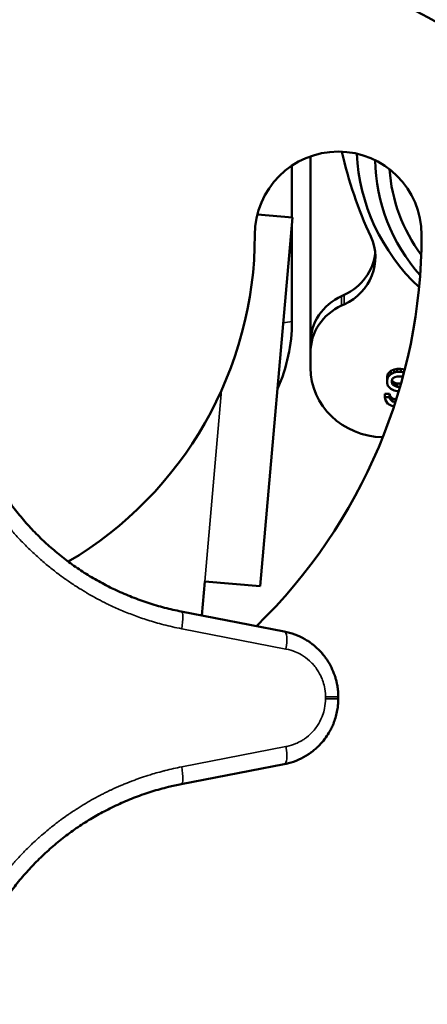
# Paper-space layout 'Sheet_1' of a CAD drawing. Header units: millimetres. Extents: x 0 to 118, y 0 to 118.
# Tile 166 of 206: x 61.085 to 61.951, y 55.441 to 57.535. Entities that reach past the tile are written whole.
import ezdxf

# ---------------------------------------------------------------- set-up
doc = ezdxf.new("R2010")
doc.units = ezdxf.units.MM
doc.layers.add('Visible (ANSI)', color=7, linetype='Continuous', lineweight=50)
doc.layers.add('Visible Narrow (ANSI)', color=7, linetype='Continuous', lineweight=35)

psp = doc.layouts.new('Sheet_1')

# ---------------------------------------------------------------- linework, layer by layer
at = {"layer": 'Visible (ANSI)'}
for p, q in [((61.70298, 57.24415), (61.70298, 56.84744)), ((61.66361, 57.22443), (61.66361, 57.11446)), ((61.59036, 57.12087), (61.66488, 57.11435)), ((61.66488, 57.11435), (61.59625, 56.32994)), ((61.66361, 57.09991), (61.66361, 56.89295)), ((61.77466, 56.94964), (61.76928, 56.94717)), ((61.76928, 56.92698), (61.77466, 56.92944)), ((61.70298, 56.82724), (61.70298, 56.84744)), ((61.70298, 56.79483), (61.70298, 56.82724)), ((61.86742, 56.78159), (61.86578, 56.7753)), ((61.87398, 56.78789), (61.86742, 56.78159)), ((61.86742, 56.77486), (61.86742, 56.78159)), ((61.86742, 56.77486), (61.87398, 56.78116)), ((61.88054, 56.79104), (61.87398, 56.78789)), ((61.87398, 56.78116), (61.87398, 56.78789)), ((61.87398, 56.78116), (61.88054, 56.78431)), ((61.88711, 56.79261), (61.88054, 56.79104)), ((61.88054, 56.78431), (61.88054, 56.79104)), ((61.88054, 56.78431), (61.88711, 56.78588)), ((61.88711, 56.79261), (61.89531, 56.79261)), ((61.88711, 56.78588), (61.88711, 56.79261)), ((61.88711, 56.78588), (61.89531, 56.78588)), ((61.90342, 56.79106), (61.89531, 56.79261)), ((61.89531, 56.78588), (61.89531, 56.79261)), ((61.89531, 56.78588), (61.90177, 56.78464)), ((61.86578, 56.76856), (61.86578, 56.7753)), ((61.86578, 56.76856), (61.86742, 56.77486)), ((61.86578, 56.76227), (61.86578, 56.76856)), ((61.86742, 56.75597), (61.86578, 56.76227)), ((61.87726, 56.77171), (61.87562, 56.76699)), ((61.87562, 56.76699), (61.87562, 56.76384)), ((61.87562, 56.76384), (61.87726, 56.75912)), ((61.87726, 56.76585), (61.87624, 56.76878)), ((61.88218, 56.77486), (61.87726, 56.77171)), ((61.88218, 56.7627), (61.87726, 56.76585)), ((61.87726, 56.75912), (61.87726, 56.76585)), ((61.87726, 56.75912), (61.88218, 56.75597)), ((61.88711, 56.77644), (61.88218, 56.77486)), ((61.88711, 56.76113), (61.88218, 56.7627)), ((61.88218, 56.75597), (61.88218, 56.7627)), ((61.89695, 56.77644), (61.88711, 56.77644)), ((61.88711, 56.76113), (61.89539, 56.76113)), ((61.88711, 56.7544), (61.88711, 56.76113)), ((61.8994, 56.77565), (61.89695, 56.77644)), ((61.86086, 56.73909), (61.8707, 56.73909)), ((61.86086, 56.73236), (61.86086, 56.73909)), ((61.87398, 56.74967), (61.86742, 56.75597)), ((61.87234, 56.73436), (61.8707, 56.73909)), ((61.8707, 56.73236), (61.8707, 56.73909)), ((61.88054, 56.74652), (61.87398, 56.74967)), ((61.88711, 56.74495), (61.88054, 56.74652)), ((61.88218, 56.75597), (61.88711, 56.7544)), ((61.88711, 56.7544), (61.89347, 56.7544)), ((61.89069, 56.74495), (61.88711, 56.74495)), ((61.8625, 56.72606), (61.86086, 56.73236)), ((61.86086, 56.73236), (61.8707, 56.73236)), ((61.86742, 56.71819), (61.8625, 56.72606)), ((61.87562, 56.71346), (61.86742, 56.71819)), ((61.8707, 56.73236), (61.87234, 56.72763)), ((61.87726, 56.72964), (61.87234, 56.73436)), ((61.87234, 56.72763), (61.87234, 56.73436)), ((61.87234, 56.72763), (61.87726, 56.72291)), ((61.88382, 56.72807), (61.87726, 56.72964)), ((61.87726, 56.72291), (61.87726, 56.72964)), ((61.87726, 56.72291), (61.8834, 56.72144)), ((61.88382, 56.72807), (61.88551, 56.72807)), ((61.88382, 56.72276), (61.88382, 56.72807)), ((61.8805, 56.71253), (61.87562, 56.71346)), ((61.47859, 56.34024), (61.47227, 56.26798)), ((61.59625, 56.32994), (61.47859, 56.34024)), ((61.4286, 56.27646), (61.64731, 56.23401)), ((61.64731, 55.95173), (61.4286, 55.90928))]:
    psp.add_line(p, q, dxfattribs=at)
for centre, radius, start, end in [((60.77779, 55.33601), 2.49714, 56.57894, 123.42106), ((61.76204, 57.07712), 0.17717, 0, 180), ((60.77779, 57.07712), 0.80709, 300.59651, 0), ((60.77779, 57.07712), 1.16142, 314.26675, 0), ((60.77779, 56.09287), 0.98425, 359.86363, 0.13637)]:
    psp.add_arc(centre, radius, start, end, dxfattribs=at)
for centre, major_axis, ratio, start_param, end_param in [((62.74039, 57.44559), (-0.99173, 0), 0.9396926, 0.2069355, 0.410725), ((62.25417, 57.26653), (-0.45276, 0), 0.9396926, 0.0393913, 0.7849064), ((62.25417, 57.2396), (-0.41339, 0), 0.9396926, 0.0097387, 0.6926702), ((62.25417, 57.2396), (-0.38386, 0), 0.9396926, 0.0633706, 0.6049092), ((61.72285, 57.02918), (0.11811, 0), 0.9396926, 5.1665237, 6.6939103), ((61.72285, 57.04938), (0.11811, 0), 0.9396926, 5.1665237, 6.1920667), ((61.82109, 56.84744), (-0.11811, 0), 0.9396926, 5.1665237, 6.2831853), ((61.82109, 56.82724), (-0.11811, 0), 0.9396926, 5.1665237, 6.2831853), ((61.26991, 56.89295), (0.3937, 0), 0.9396926, 5.8861764, 6.2831853), ((61.86047, 56.79483), (-0.15748, 0), 0.9396926, 0, 1.5461378), ((61.63981, 55.99038), (0.0075, -0.03865), 0.2739347, 0.0000265, 0.0000368)]:
    psp.add_ellipse(centre, major_axis=major_axis, ratio=ratio, start_param=start_param, end_param=end_param, dxfattribs=at)
for points, knots in [([(61.4286, 56.27646), (61.41672, 56.27876), (61.4049, 56.28144), (61.38141, 56.28751), (61.36975, 56.29092), (61.34664, 56.29845), (61.33518, 56.30257), (61.31254, 56.31153), (61.30134, 56.31637), (61.28169, 56.32558), (61.27318, 56.32983), (61.25431, 56.33982), (61.244, 56.34568), (61.22375, 56.35802), (61.2138, 56.3645), (61.19431, 56.37805), (61.18476, 56.38512), (61.1661, 56.39983), (61.15699, 56.40747), (61.1397, 56.42289), (61.13149, 56.43064), (61.11511, 56.44702), (61.10697, 56.45568), (61.09121, 56.47346), (61.0836, 56.48259), (61.06895, 56.50129), (61.06191, 56.51085), (61.04842, 56.53038), (61.04198, 56.54035), (61.03001, 56.56013), (61.02445, 56.56994), (61.01344, 56.59073), (61.00804, 56.60176), (60.99793, 56.62411), (60.99323, 56.63544), (60.98455, 56.65835), (60.98057, 56.66992), (60.97334, 56.69328), (60.97009, 56.70506), (60.96506, 56.7258), (60.96311, 56.73472), (60.96138, 56.74367)], [0, 0, 0, 0, 0.0524656, 0.0524656, 0.1048244, 0.1048244, 0.1571231, 0.1571231, 0.2093467, 0.2093467, 0.25, 0.25, 0.3005574, 0.3005574, 0.3510801, 0.3510801, 0.4015822, 0.4015822, 0.4520743, 0.4520743, 0.5, 0.5, 0.5504569, 0.5504569, 0.6009342, 0.6009342, 0.6514207, 0.6514207, 0.7019471, 0.7019471, 0.75, 0.75, 0.8024856, 0.8024856, 0.8550681, 0.8550681, 0.9077038, 0.9077038, 0.960444, 0.960444, 1, 1, 1, 1]), ([(61.64731, 56.23401), (61.6626, 56.23104), (61.67761, 56.22545), (61.69402, 56.21598), (61.69682, 56.21422), (61.69956, 56.21237)], [0, 0, 0, 0, 0.12116656, 0.12116656, 0.14673944, 0.14673944, 0.14673944, 0.14673944]), ([(61.73831, 56.17338), (61.73829, 56.1734), (61.73828, 56.17342), (61.73827, 56.17344), (61.73684, 56.17558), (61.73534, 56.1777), (61.73377, 56.1798), (61.7322, 56.1819), (61.73056, 56.18398), (61.72884, 56.18602), (61.72713, 56.18806), (61.72535, 56.19007), (61.7235, 56.19202), (61.72261, 56.19297), (61.7217, 56.19391), (61.72078, 56.19484), (61.72069, 56.19493), (61.72059, 56.19503), (61.7205, 56.19512), (61.71857, 56.19705), (61.71658, 56.19892), (61.71454, 56.20074), (61.7125, 56.20256), (61.71041, 56.20431), (61.70828, 56.206), (61.70614, 56.20769), (61.70396, 56.20932), (61.70175, 56.21087), (61.70102, 56.21138), (61.70029, 56.21188), (61.69956, 56.21237)], [0.43423578, 0.43423578, 0.43423578, 0.43423578, 0.43460894, 0.43460894, 0.43460894, 0.47385228, 0.47385228, 0.47385228, 0.51309234, 0.51309234, 0.51309234, 0.55237613, 0.55237613, 0.55237613, 0.57142857, 0.57142857, 0.57142857, 0.57339483, 0.57339483, 0.57339483, 0.61317714, 0.61317714, 0.61317714, 0.65312627, 0.65312627, 0.65312627, 0.6932983, 0.6932983, 0.6932983, 0.70653124, 0.70653124, 0.70653124, 0.70653124]), ([(61.76204, 56.09521), (61.76203, 56.09914), (61.76185, 56.10305), (61.76153, 56.1069), (61.76121, 56.11067), (61.76074, 56.11439), (61.76013, 56.11804), (61.75985, 56.11974), (61.75954, 56.12142), (61.7592, 56.12308), (61.75911, 56.12355), (61.75901, 56.12401), (61.75891, 56.12448), (61.75835, 56.12711), (61.75772, 56.1297), (61.75702, 56.13226), (61.75631, 56.13484), (61.75554, 56.13739), (61.75469, 56.13991), (61.75464, 56.14006), (61.75459, 56.14021), (61.75454, 56.14036)], [0, 0, 0, 0, 0.05869614, 0.05869614, 0.05869614, 0.11619309, 0.11619309, 0.11619309, 0.14285714, 0.14285714, 0.14285714, 0.15034715, 0.15034715, 0.15034715, 0.19272619, 0.19272619, 0.19272619, 0.23557124, 0.23557124, 0.23557124, 0.23814974, 0.23814974, 0.23814974, 0.23814974]), ([(61.76204, 56.09053), (61.76203, 56.08703), (61.76189, 56.08354), (61.76136, 56.07659), (61.76097, 56.07314), (61.76011, 56.06748), (61.75972, 56.06525), (61.75928, 56.06304)], [0, 0, 0, 0, 0.05293102, 0.05293102, 0.10600231, 0.10600231, 0.14086333, 0.14086333, 0.14086333, 0.14086333]), ([(61.75169, 56.03769), (61.75151, 56.03727), (61.75134, 56.03684), (61.74991, 56.03339), (61.74854, 56.0304), (61.74559, 56.02452), (61.74402, 56.02162), (61.74234, 56.01878)], [0.27856113, 0.27856113, 0.27856113, 0.27856113, 0.28571429, 0.28571429, 0.33652221, 0.33652221, 0.38716878, 0.38716878, 0.38716878, 0.38716878]), ([(61.72225, 55.99239), (61.72159, 55.99171), (61.72092, 55.99104), (61.71792, 55.98805), (61.71551, 55.98582), (61.71055, 55.98153), (61.708, 55.97947), (61.70317, 55.97585), (61.70092, 55.97426), (61.69853, 55.97267), (61.69842, 55.9726), (61.69832, 55.97253)], [0.55691646, 0.55691646, 0.55691646, 0.55691646, 0.57142857, 0.57142857, 0.62162515, 0.62162515, 0.67189024, 0.67189024, 0.71428571, 0.71428571, 0.7162583, 0.7162583, 0.7162583, 0.7162583]), ([(61.69832, 55.97253), (61.68543, 55.96404), (61.671, 55.95762), (61.65322, 55.95297), (61.65027, 55.9523), (61.64731, 55.95173)], [0, 0, 0, 0, 0.1194086, 0.1194086, 0.14290544, 0.14290544, 0.14290544, 0.14290544]), ([(60.96138, 55.44206), (60.96369, 55.45399), (60.96638, 55.46588), (60.9725, 55.48948), (60.97592, 55.50119), (60.9835, 55.52441), (60.98766, 55.53592), (60.99668, 55.55867), (61.00155, 55.56991), (61.01071, 55.58938), (61.01485, 55.59767), (61.02473, 55.61632), (61.03058, 55.62662), (61.04291, 55.64686), (61.04939, 55.6568), (61.06293, 55.67629), (61.07, 55.68584), (61.0847, 55.70449), (61.09234, 55.71359), (61.10776, 55.7309), (61.11552, 55.73912), (61.13192, 55.75552), (61.14058, 55.76367), (61.15837, 55.77943), (61.1675, 55.78705), (61.1862, 55.8017), (61.19577, 55.80874), (61.21531, 55.82224), (61.22528, 55.82869), (61.24506, 55.84065), (61.25485, 55.8462), (61.27559, 55.85718), (61.28656, 55.86256), (61.30882, 55.87263), (61.32009, 55.87731), (61.34289, 55.88597), (61.35442, 55.88994), (61.37767, 55.89716), (61.38939, 55.9004), (61.41029, 55.9055), (61.41943, 55.9075), (61.4286, 55.90928)], [0, 0, 0, 0, 0.0527307, 0.0527307, 0.1053505, 0.1053505, 0.1579077, 0.1579077, 0.210386, 0.210386, 0.25, 0.25, 0.3005369, 0.3005369, 0.3510386, 0.3510386, 0.4015192, 0.4015192, 0.4519895, 0.4519895, 0.5, 0.5, 0.5504744, 0.5504744, 0.6009684, 0.6009684, 0.6514715, 0.6514715, 0.7020139, 0.7020139, 0.75, 0.75, 0.8022522, 0.8022522, 0.854597, 0.854597, 0.9069925, 0.9069925, 0.9594896, 0.9594896, 1, 1, 1, 1])]:
    psp.add_open_spline(points, degree=3, knots=knots, dxfattribs=at)
for points in [[(61.73831, 56.17338), (61.74508, 56.1632), (61.7506, 56.152), (61.75454, 56.14036)], [(61.75928, 56.06304), (61.75755, 56.05439), (61.75499, 56.04586), (61.75169, 56.03769)], [(61.74234, 56.01878), (61.7367, 56.00924), (61.72991, 56.00032), (61.72225, 55.99239)]]:
    psp.add_open_spline(points, degree=3, dxfattribs=at)
at = {"layer": 'Visible Narrow (ANSI)'}
for p, q in [((61.76928, 56.94717), (61.76928, 56.92698)), ((61.77466, 56.92944), (61.77466, 56.94964)), ((61.51415, 56.74674), (61.47859, 56.34024)), ((61.65101, 56.19669), (61.42945, 56.23969)), ((61.73495, 56.09515), (61.76204, 56.09521)), ((61.76204, 56.09053), (61.73495, 56.09059)), ((61.42945, 55.94604), (61.65101, 55.98904))]:
    psp.add_line(p, q, dxfattribs=at)
psp.add_arc((60.77779, 56.09287), 0.95716, 359.86363, 0.13637, dxfattribs=at)
for centre, major_axis, ratio, start_param, end_param in [((61.42109, 56.23781), (0.0075, 0.03865), 0.2001097, 4.7999261, 6.2831853), ((61.63981, 56.19536), (0.0075, 0.03865), 0.2739347, 4.7999261, 6.2831853), ((61.63981, 55.99038), (0.0075, -0.03865), 0.2739347, 0.0000103, 1.4832592), ((61.42109, 55.94793), (0.0075, -0.03865), 0.2001097, 0, 1.4832592)]:
    psp.add_ellipse(centre, major_axis=major_axis, ratio=ratio, start_param=start_param, end_param=end_param, dxfattribs=at)
psp.add_open_spline([(61.64525, 56.89004), (61.65124, 56.89106), (61.65736, 56.89203), (61.66361, 56.89295)], degree=3, dxfattribs=at)
for points, knots in [([(60.92461, 56.74453), (60.92698, 56.73234), (60.9296, 56.72076), (60.93236, 56.70981), (60.93265, 56.70868), (60.93293, 56.70756), (60.93322, 56.70644), (60.93631, 56.6945), (60.93956, 56.68333), (60.94293, 56.67275), (60.94629, 56.66216), (60.94977, 56.65217), (60.95333, 56.64264), (60.9569, 56.63311), (60.96055, 56.62403), (60.96428, 56.61529), (60.96802, 56.60656), (60.97184, 56.59816), (60.97574, 56.59002), (60.97965, 56.58189), (60.98364, 56.57401), (60.98772, 56.56635), (60.99111, 56.55998), (60.99456, 56.55375), (60.99808, 56.54763), (60.9988, 56.54638), (60.99952, 56.54514), (61.00025, 56.5439), (61.00453, 56.53659), (61.00891, 56.52943), (61.0134, 56.5224), (61.01696, 56.51684), (61.02058, 56.51136), (61.02429, 56.50594), (61.02527, 56.5045), (61.02626, 56.50306), (61.02726, 56.50163), (61.032, 56.49481), (61.03688, 56.48809), (61.0419, 56.48145), (61.04691, 56.47481), (61.05208, 56.46825), (61.05738, 56.46177), (61.06269, 56.45529), (61.06814, 56.4489), (61.07373, 56.44259), (61.07933, 56.43629), (61.08506, 56.43008), (61.09092, 56.42398), (61.09678, 56.41789), (61.10276, 56.4119), (61.10885, 56.40605), (61.11494, 56.40019), (61.12115, 56.39446), (61.12744, 56.38887), (61.13374, 56.38329), (61.14013, 56.37783), (61.14661, 56.37253), (61.15309, 56.36722), (61.15965, 56.36206), (61.16629, 56.35704), (61.17117, 56.35335), (61.1761, 56.34973), (61.18108, 56.34619), (61.18287, 56.34492), (61.18467, 56.34365), (61.18648, 56.34239), (61.1933, 56.33764), (61.20021, 56.33303), (61.20725, 56.32853), (61.21322, 56.32471), (61.21927, 56.32098), (61.22543, 56.31733), (61.22653, 56.31667), (61.22764, 56.31602), (61.22876, 56.31537), (61.23442, 56.31205), (61.24017, 56.3088), (61.24604, 56.30561), (61.24775, 56.30468), (61.24946, 56.30376), (61.25119, 56.30284), (61.25743, 56.29952), (61.2638, 56.29626), (61.27033, 56.29306), (61.27183, 56.29232), (61.27334, 56.29159), (61.27485, 56.29087), (61.28298, 56.28696), (61.29137, 56.28315), (61.3001, 56.27941), (61.30883, 56.27568), (61.3179, 56.27203), (61.32743, 56.26846), (61.33696, 56.2649), (61.34694, 56.26142), (61.35752, 56.25805), (61.3681, 56.25469), (61.37928, 56.25143), (61.39124, 56.24833), (61.4032, 56.24524), (61.41594, 56.24231), (61.42945, 56.23969)], [0, 0, 0, 0, 0.0335748, 0.0335748, 0.0335748, 0.037037, 0.037037, 0.037037, 0.0740741, 0.0740741, 0.0740741, 0.1111111, 0.1111111, 0.1111111, 0.1481481, 0.1481481, 0.1481481, 0.1851852, 0.1851852, 0.1851852, 0.2222222, 0.2222222, 0.2222222, 0.2529801, 0.2529801, 0.2529801, 0.2592593, 0.2592593, 0.2592593, 0.2962963, 0.2962963, 0.2962963, 0.3255643, 0.3255643, 0.3255643, 0.3333333, 0.3333333, 0.3333333, 0.3703704, 0.3703704, 0.3703704, 0.4074074, 0.4074074, 0.4074074, 0.4444444, 0.4444444, 0.4444444, 0.4814815, 0.4814815, 0.4814815, 0.5185185, 0.5185185, 0.5185185, 0.5555556, 0.5555556, 0.5555556, 0.5925926, 0.5925926, 0.5925926, 0.6296296, 0.6296296, 0.6296296, 0.6568596, 0.6568596, 0.6568596, 0.6666667, 0.6666667, 0.6666667, 0.7037037, 0.7037037, 0.7037037, 0.7350993, 0.7350993, 0.7350993, 0.7407407, 0.7407407, 0.7407407, 0.7694261, 0.7694261, 0.7694261, 0.7777778, 0.7777778, 0.7777778, 0.8079105, 0.8079105, 0.8079105, 0.8148148, 0.8148148, 0.8148148, 0.8518519, 0.8518519, 0.8518519, 0.8888889, 0.8888889, 0.8888889, 0.9259259, 0.9259259, 0.9259259, 0.962963, 0.962963, 0.962963, 1, 1, 1, 1]), ([(61.65101, 56.19669), (61.65772, 56.19539), (61.66432, 56.19342), (61.67518, 56.18895), (61.67956, 56.18678), (61.68538, 56.18336), (61.68696, 56.18238), (61.69426, 56.17754), (61.69965, 56.17315), (61.70672, 56.16608), (61.70879, 56.16382), (61.71318, 56.15857), (61.71545, 56.15553), (61.72114, 56.147), (61.72423, 56.14127), (61.72742, 56.13372), (61.72804, 56.13214), (61.73029, 56.12599), (61.73164, 56.12131), (61.734, 56.11029), (61.73475, 56.10388), (61.73493, 56.09669), (61.73494, 56.09592), (61.73495, 56.09515)], [0.00000001, 0.00000001, 0.00000001, 0.00000001, 0.14618123, 0.14618123, 0.25, 0.25, 0.28933425, 0.28933425, 0.43552187, 0.43552187, 0.5, 0.5, 0.57932291, 0.57932291, 0.71464924, 0.71464924, 0.75, 0.75, 0.85090309, 0.85090309, 0.98396906, 0.98396906, 1, 1, 1, 1]), ([(61.73495, 56.09059), (61.73493, 56.08386), (61.73425, 56.07712), (61.73189, 56.0653), (61.73045, 56.06017), (61.72822, 56.05407), (61.72779, 56.05296), (61.72486, 56.04574), (61.7218, 56.03987), (61.71594, 56.03085), (61.71345, 56.02748), (61.70922, 56.02243), (61.70761, 56.02064), (61.70121, 56.01399), (61.696, 56.00956), (61.68827, 56.00419), (61.68606, 56.00277), (61.67995, 55.99918), (61.67597, 55.99717), (61.66577, 55.99283), (61.65942, 55.99083), (61.65231, 55.9893), (61.65166, 55.98917), (61.65101, 55.98904)], [0, 0, 0, 0, 0.13965777, 0.13965777, 0.25, 0.25, 0.27486857, 0.27486857, 0.41224395, 0.41224395, 0.5, 0.5, 0.55063108, 0.55063108, 0.6942739, 0.6942739, 0.75, 0.75, 0.84452059, 0.84452059, 0.98582717, 0.98582717, 1, 1, 1, 1]), ([(61.42945, 55.94604), (61.42339, 55.94487), (61.41748, 55.94363), (61.41172, 55.94234), (61.40582, 55.94102), (61.40007, 55.93964), (61.39448, 55.93823), (61.39346, 55.93797), (61.39244, 55.93771), (61.39143, 55.93745), (61.38846, 55.93668), (61.38553, 55.9359), (61.38265, 55.93511), (61.37777, 55.93378), (61.37303, 55.93242), (61.36839, 55.93104), (61.36476, 55.92995), (61.3612, 55.92885), (61.35771, 55.92774), (61.35153, 55.92578), (61.34554, 55.92377), (61.33973, 55.92173), (61.33855, 55.92132), (61.33737, 55.9209), (61.33621, 55.92048), (61.33327, 55.91943), (61.33037, 55.91837), (61.32752, 55.91731), (61.32102, 55.91488), (61.31473, 55.9124), (61.30861, 55.90989), (61.30573, 55.90871), (61.30289, 55.90752), (61.30009, 55.90632), (61.29335, 55.90344), (61.28682, 55.90051), (61.28046, 55.89753), (61.27855, 55.89663), (61.27665, 55.89573), (61.27477, 55.89483), (61.27146, 55.89324), (61.26819, 55.89163), (61.26496, 55.89001), (61.26235, 55.8887), (61.25976, 55.88738), (61.2572, 55.88606), (61.25515, 55.88499), (61.25311, 55.88392), (61.25109, 55.88285), (61.24515, 55.87968), (61.23933, 55.87646), (61.23362, 55.87318), (61.23322, 55.87296), (61.23282, 55.87273), (61.23243, 55.8725), (61.23117, 55.87178), (61.22991, 55.87105), (61.22866, 55.87032), (61.22284, 55.8669), (61.21711, 55.86343), (61.21145, 55.85987), (61.21002, 55.85897), (61.20859, 55.85807), (61.20717, 55.85716), (61.20522, 55.85591), (61.20328, 55.85465), (61.20135, 55.85339), (61.19809, 55.85125), (61.19486, 55.84909), (61.19165, 55.84691), (61.18989, 55.8457), (61.18813, 55.8445), (61.18638, 55.84328), (61.18176, 55.84006), (61.17719, 55.83679), (61.17266, 55.83345), (61.17218, 55.8331), (61.17171, 55.83275), (61.17123, 55.8324), (61.16955, 55.83115), (61.16788, 55.8299), (61.16621, 55.82864), (61.16177, 55.82528), (61.15737, 55.82186), (61.15301, 55.81838), (61.15108, 55.81684), (61.14915, 55.81529), (61.14724, 55.81372), (61.14702, 55.81354), (61.1468, 55.81336), (61.14658, 55.81318), (61.14199, 55.80942), (61.13744, 55.80559), (61.13294, 55.80169), (61.13111, 55.8001), (61.12929, 55.7985), (61.12748, 55.79689), (61.12677, 55.79626), (61.12605, 55.79563), (61.12535, 55.79499), (61.12196, 55.79196), (61.1186, 55.78889), (61.11528, 55.78578), (61.11315, 55.78379), (61.11103, 55.78178), (61.10893, 55.77976), (61.10789, 55.77876), (61.10685, 55.77775), (61.10581, 55.77674), (61.10292, 55.77393), (61.10005, 55.77108), (61.09721, 55.76821), (61.09513, 55.76611), (61.09307, 55.76399), (61.09103, 55.76187), (61.0898, 55.76059), (61.08857, 55.7593), (61.08736, 55.75802), (61.08465, 55.75516), (61.08198, 55.75227), (61.07933, 55.74937), (61.0775, 55.74736), (61.07568, 55.74534), (61.07388, 55.74331), (61.07262, 55.74189), (61.07137, 55.74047), (61.07012, 55.73904), (61.06786, 55.73644), (61.06562, 55.73383), (61.0634, 55.73121), (61.06143, 55.72887), (61.05948, 55.72653), (61.05755, 55.72417), (61.0565, 55.72289), (61.05546, 55.72162), (61.05443, 55.72033), (61.05172, 55.71698), (61.04905, 55.7136), (61.04642, 55.71019), (61.04496, 55.70831), (61.04352, 55.70643), (61.04208, 55.70453), (61.04138, 55.7036), (61.04068, 55.70267), (61.03998, 55.70173), (61.03711, 55.69789), (61.03428, 55.69403), (61.0315, 55.69013), (61.03014, 55.68822), (61.02879, 55.6863), (61.02744, 55.68437), (61.02709, 55.68386), (61.02674, 55.68335), (61.02639, 55.68284), (61.02298, 55.67793), (61.01964, 55.67296), (61.01637, 55.66793), (61.01543, 55.66649), (61.0145, 55.66505), (61.01358, 55.66361), (61.00973, 55.6576), (61.00597, 55.6515), (61.00228, 55.64529), (61.00197, 55.64476), (61.00166, 55.64423), (61.00135, 55.6437), (61.00103, 55.64317), (61.00072, 55.64264), (61.0004, 55.6421), (60.99698, 55.63625), (60.99362, 55.6303), (60.99032, 55.62423), (60.99021, 55.62402), (60.99009, 55.62381), (60.98998, 55.62359), (60.98927, 55.62229), (60.98856, 55.62098), (60.98786, 55.61966), (60.98496, 55.61422), (60.98211, 55.60868), (60.97931, 55.60302), (60.9792, 55.60281), (60.9791, 55.6026), (60.979, 55.60239), (60.97795, 55.60028), (60.97691, 55.59814), (60.97587, 55.59599), (60.97357, 55.59118), (60.97129, 55.58629), (60.96904, 55.58128), (60.96849, 55.58007), (60.96795, 55.57886), (60.96741, 55.57764), (60.9664, 55.57535), (60.96539, 55.57303), (60.96439, 55.57069), (60.96257, 55.56643), (60.96077, 55.56209), (60.95898, 55.55766), (60.95803, 55.5553), (60.95709, 55.55291), (60.95616, 55.5505), (60.95523, 55.54813), (60.95432, 55.54572), (60.95341, 55.54329), (60.95207, 55.53972), (60.95075, 55.53609), (60.94944, 55.53239), (60.94853, 55.5298), (60.94762, 55.52719), (60.94672, 55.52453), (60.94546, 55.52082), (60.94422, 55.51704), (60.94299, 55.51318), (60.94216, 55.51058), (60.94134, 55.50794), (60.94052, 55.50526), (60.9393, 55.50125), (60.9381, 55.49716), (60.93692, 55.49297), (60.93568, 55.48858), (60.93446, 55.48408), (60.93327, 55.47947), (60.93291, 55.47807), (60.93255, 55.47666), (60.93219, 55.47524), (60.93117, 55.47119), (60.93017, 55.46705), (60.9292, 55.46282), (60.92792, 55.45726), (60.92668, 55.45155), (60.9255, 55.44569), (60.9252, 55.44421), (60.9249, 55.44271), (60.92461, 55.4412)], [0, 0, 0, 0, 0.01673707, 0.01673707, 0.01673707, 0.03390279, 0.03390279, 0.03390279, 0.03703704, 0.03703704, 0.03703704, 0.04627023, 0.04627023, 0.04627023, 0.06186381, 0.06186381, 0.06186381, 0.07407407, 0.07407407, 0.07407407, 0.09567405, 0.09567405, 0.09567405, 0.10006278, 0.10006278, 0.10006278, 0.11111111, 0.11111111, 0.11111111, 0.13628964, 0.13628964, 0.13628964, 0.14814815, 0.14814815, 0.14814815, 0.17662871, 0.17662871, 0.17662871, 0.18518519, 0.18518519, 0.18518519, 0.20025604, 0.20025604, 0.20025604, 0.21245836, 0.21245836, 0.21245836, 0.22222222, 0.22222222, 0.22222222, 0.25093175, 0.25093175, 0.25093175, 0.25292506, 0.25292506, 0.25292506, 0.25925926, 0.25925926, 0.25925926, 0.28880159, 0.28880159, 0.28880159, 0.2962963, 0.2962963, 0.2962963, 0.30654814, 0.30654814, 0.30654814, 0.32384445, 0.32384445, 0.32384445, 0.33333333, 0.33333333, 0.33333333, 0.35842565, 0.35842565, 0.35842565, 0.36105913, 0.36105913, 0.36105913, 0.37037037, 0.37037037, 0.37037037, 0.3951644, 0.3951644, 0.3951644, 0.40614839, 0.40614839, 0.40614839, 0.40740741, 0.40740741, 0.40740741, 0.43373571, 0.43373571, 0.43373571, 0.44444444, 0.44444444, 0.44444444, 0.44864109, 0.44864109, 0.44864109, 0.4686742, 0.4686742, 0.4686742, 0.48148148, 0.48148148, 0.48148148, 0.48783541, 0.48783541, 0.48783541, 0.50556611, 0.50556611, 0.50556611, 0.51851852, 0.51851852, 0.51851852, 0.52630611, 0.52630611, 0.52630611, 0.54358802, 0.54358802, 0.54358802, 0.55555556, 0.55555556, 0.55555556, 0.56389933, 0.56389933, 0.56389933, 0.57909145, 0.57909145, 0.57909145, 0.59259259, 0.59259259, 0.59259259, 0.59990189, 0.59990189, 0.59990189, 0.61904876, 0.61904876, 0.61904876, 0.62962963, 0.62962963, 0.62962963, 0.63484135, 0.63484135, 0.63484135, 0.65619173, 0.65619173, 0.65619173, 0.66666667, 0.66666667, 0.66666667, 0.66942577, 0.66942577, 0.66942577, 0.69609344, 0.69609344, 0.69609344, 0.7037037, 0.7037037, 0.7037037, 0.73533871, 0.73533871, 0.73533871, 0.73803145, 0.73803145, 0.73803145, 0.74074074, 0.74074074, 0.74074074, 0.77037764, 0.77037764, 0.77037764, 0.77141213, 0.77141213, 0.77141213, 0.77777778, 0.77777778, 0.77777778, 0.80404216, 0.80404216, 0.80404216, 0.80501067, 0.80501067, 0.80501067, 0.81481481, 0.81481481, 0.81481481, 0.83667539, 0.83667539, 0.83667539, 0.84195005, 0.84195005, 0.84195005, 0.85185185, 0.85185185, 0.85185185, 0.86986855, 0.86986855, 0.86986855, 0.87945384, 0.87945384, 0.87945384, 0.88888889, 0.88888889, 0.88888889, 0.90274238, 0.90274238, 0.90274238, 0.91241218, 0.91241218, 0.91241218, 0.92592593, 0.92592593, 0.92592593, 0.93504151, 0.93504151, 0.93504151, 0.94868156, 0.94868156, 0.94868156, 0.96296296, 0.96296296, 0.96296296, 0.96729106, 0.96729106, 0.96729106, 0.97963864, 0.97963864, 0.97963864, 0.99587673, 0.99587673, 0.99587673, 1, 1, 1, 1])]:
    psp.add_open_spline(points, degree=3, knots=knots, dxfattribs=at)

doc.saveas('drawing.dxf')
